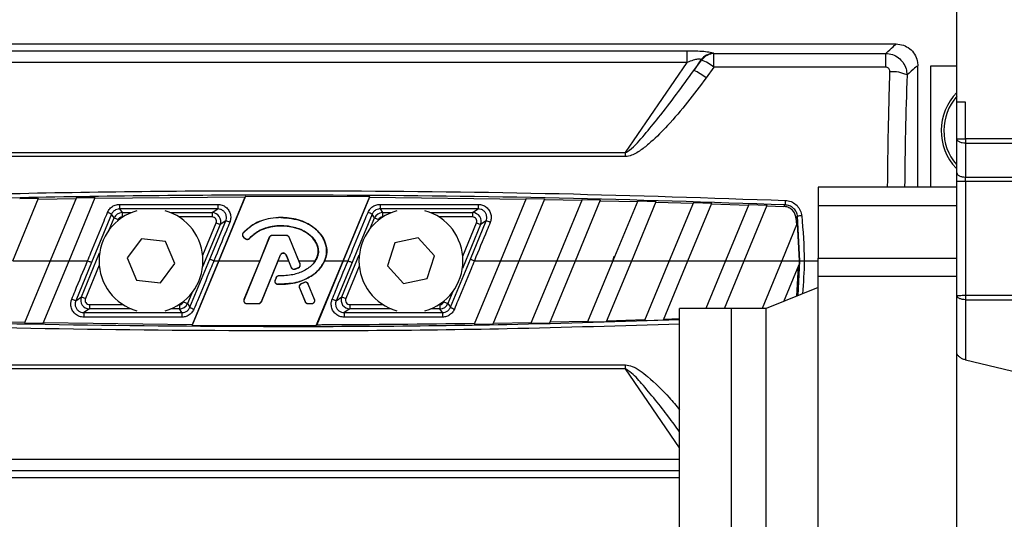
# Model space of a CAD drawing. Header units: millimetres. Extents: x 0 to 420, y 0 to 297.
# Tile 38 of 103: x 138.17 to 145.31, y 242.7 to 246.32. Entities that reach past the tile are written whole.
import ezdxf

# ---------------------------------------------------------------- set-up
doc = ezdxf.new("R2010")
doc.units = ezdxf.units.MM

msp = doc.modelspace()

# ---------------------------------------------------------------- linework, layer by layer
at = {"color": 7, "linetype": 'Continuous', "lineweight": 25}
for p, q in [((144.96797, 245.72559), (144.96797, 247.17291)), ((135.59807, 246.1471), (144.5277, 246.1471)), ((137.11493, 246.09848), (143.01084, 246.09848)), ((143.01084, 246.01272), (143.01084, 246.09848)), ((143.20548, 245.97894), (143.20548, 246.07876)), ((143.20548, 246.07876), (144.45261, 246.07876)), ((144.45261, 245.97894), (144.45261, 246.07876)), ((143.01084, 246.01272), (137.11493, 246.01272)), ((142.56331, 245.35913), (143.01084, 246.01272)), ((143.11121, 246.03232), (143.05844, 245.95524)), ((143.05844, 245.95524), (143.11495, 246.03056)), ((143.20548, 245.97894), (143.14897, 245.9012)), ((144.45261, 245.97894), (143.20548, 245.97894)), ((144.68492, 245.10949), (144.68492, 245.98989)), ((144.77931, 245.10949), (144.77931, 245.98989)), ((144.77931, 245.98989), (144.96797, 245.98989)), ((145.03085, 245.72559), (144.96797, 245.72559)), ((144.96797, 245.72421), (144.96797, 245.72559)), ((144.96797, 245.45814), (144.96797, 245.72421)), ((145.03085, 245.45952), (145.03085, 245.72559)), ((144.96797, 245.21199), (144.96797, 245.45814)), ((145.91189, 245.45952), (145.03085, 245.45952)), ((145.03085, 245.4279), (145.91189, 245.4279)), ((145.03085, 245.4279), (145.03085, 245.18176)), ((137.56246, 245.35913), (142.56331, 245.35913)), ((142.56331, 245.33029), (137.56246, 245.33029)), ((142.56331, 245.33029), (142.56331, 245.35913)), ((145.03085, 245.18176), (145.91189, 245.18176)), ((144.96797, 245.10949), (143.9618, 245.10949)), ((143.9618, 245.10949), (143.9618, 245.10937)), ((144.96797, 244.32301), (144.96797, 245.14875)), ((145.03085, 245.15014), (145.03085, 244.3244)), ((145.91189, 245.15014), (145.03085, 245.15014)), ((138.71264, 245.02927), (139.80346, 245.03851)), ((139.61165, 244.57496), (139.80346, 245.03851)), ((139.80633, 245.04402), (139.61224, 244.57496)), ((139.80633, 245.04402), (139.80346, 245.03851)), ((139.80633, 245.04402), (140.70726, 245.04218)), ((140.51353, 244.57496), (140.70726, 245.04218)), ((140.70558, 245.03669), (140.70726, 245.04218)), ((144.96797, 245.10937), (143.9618, 245.10937)), ((143.9618, 245.10937), (143.9618, 244.97355)), ((138.11605, 244.57496), (138.30374, 245.02809)), ((138.16652, 245.02545), (138.30374, 245.02809)), ((138.30145, 245.02254), (138.57566, 245.02723)), ((138.57795, 245.03277), (138.38832, 244.57496)), ((138.52445, 244.57496), (138.71493, 245.03481)), ((138.57795, 245.03277), (138.71493, 245.03481)), ((138.89132, 244.9839), (139.60376, 244.9839)), ((138.89132, 244.9839), (138.89132, 244.95119)), ((139.60376, 244.9839), (139.60376, 244.95119)), ((140.70558, 245.03669), (140.51412, 244.57496)), ((140.70558, 245.03669), (141.8408, 245.02223)), ((140.78162, 244.9839), (141.49406, 244.9839)), ((140.78162, 244.9839), (140.78162, 244.95119)), ((141.49406, 244.9839), (141.49406, 244.95119)), ((141.84306, 245.0277), (141.65553, 244.57496)), ((141.79167, 244.57496), (141.97811, 245.02507)), ((141.84306, 245.0277), (141.97811, 245.02507)), ((141.97585, 245.01961), (142.2457, 245.01379)), ((142.24796, 245.01925), (142.06394, 244.57496)), ((142.20007, 244.57496), (142.38277, 245.01605)), ((142.24796, 245.01925), (142.38277, 245.01605)), ((142.38052, 245.0106), (142.6499, 245.00364)), ((142.65216, 245.00909), (142.47234, 244.57496)), ((142.60847, 244.57496), (142.78673, 245.00532)), ((142.65216, 245.00909), (142.78673, 245.00532)), ((142.78448, 244.99988), (143.05339, 244.99179)), ((143.05565, 244.99723), (142.88074, 244.57496)), ((143.01687, 244.57496), (143.18999, 244.9929)), ((143.05565, 244.99723), (143.18999, 244.9929)), ((143.18774, 244.98746), (143.45619, 244.97824)), ((143.45844, 244.98367), (143.28914, 244.57496)), ((143.42527, 244.57496), (143.59254, 244.97878)), ((143.45844, 244.98367), (143.59254, 244.97878)), ((143.59029, 244.97335), (143.7113, 244.96878)), ((144.96797, 244.97355), (143.9618, 244.97355)), ((143.9618, 244.97355), (143.9618, 244.59385)), ((138.83321, 244.91247), (138.6882, 244.56293)), ((138.85146, 244.88515), (138.83321, 244.91247)), ((139.60376, 244.95119), (138.89132, 244.95119)), ((138.89132, 244.95119), (138.90952, 244.92395)), ((138.90952, 244.92395), (138.90952, 244.89253)), ((138.90952, 244.92395), (138.97618, 244.92395)), ((139.26302, 244.92395), (139.563, 244.92395)), ((139.563, 244.92395), (139.60376, 244.95119)), ((139.563, 244.92395), (139.563, 244.89253)), ((140.72351, 244.91247), (140.5785, 244.56293)), ((140.74176, 244.88515), (140.72351, 244.91247)), ((141.49406, 244.95119), (140.78162, 244.95119)), ((140.78162, 244.95119), (140.79982, 244.92395)), ((140.79982, 244.92395), (140.79982, 244.89253)), ((140.79982, 244.92395), (140.86275, 244.92395)), ((141.14959, 244.92395), (141.4533, 244.92395)), ((141.4533, 244.92395), (141.49406, 244.95119)), ((141.4533, 244.92395), (141.4533, 244.89253)), ((143.82914, 244.57496), (143.81141, 244.89766)), ((138.81548, 244.79828), (138.85146, 244.88515)), ((138.85146, 244.88515), (138.88049, 244.87313)), ((138.88049, 244.87313), (138.87652, 244.86353)), ((138.91585, 244.89253), (138.90952, 244.89253)), ((139.563, 244.89253), (139.32336, 244.89253)), ((139.62106, 244.83705), (139.49437, 244.53119)), ((139.49484, 244.61445), (139.59203, 244.84908)), ((139.54727, 244.58699), (139.66206, 244.86445)), ((139.59203, 244.84908), (139.62106, 244.83705)), ((139.66206, 244.86445), (139.62106, 244.83705)), ((140.06289, 244.88816), (140.06289, 244.88871)), ((140.71022, 244.80901), (140.74176, 244.88515)), ((140.74176, 244.88515), (140.77079, 244.87313)), ((140.77079, 244.87313), (140.76876, 244.86822)), ((140.80242, 244.89253), (140.79982, 244.89253)), ((141.4533, 244.89253), (141.20993, 244.89253)), ((141.51136, 244.83705), (141.37913, 244.51783)), ((141.38211, 244.60713), (141.48233, 244.84908)), ((141.43758, 244.58699), (141.55236, 244.86445)), ((141.48233, 244.84908), (141.51136, 244.83705)), ((141.55236, 244.86445), (141.51136, 244.83705)), ((143.81007, 244.84662), (143.69754, 244.57496)), ((143.8006, 244.88578), (143.8055, 244.8356)), ((143.81007, 244.84662), (143.82264, 244.57496)), ((139.78823, 244.77659), (139.78826, 244.77657)), ((139.78867, 244.7762), (139.78826, 244.77657)), ((139.99791, 244.75786), (139.99791, 244.75844)), ((140.10271, 244.75844), (139.99791, 244.75844)), ((140.10271, 244.75786), (139.99791, 244.75786)), ((140.10271, 244.75786), (140.10271, 244.75844)), ((139.05064, 244.73501), (138.94651, 244.59527)), ((139.22373, 244.7147), (139.05064, 244.73501)), ((139.29269, 244.55465), (139.22373, 244.7147)), ((139.79099, 244.74671), (139.79062, 244.74627)), ((139.79062, 244.74627), (139.80432, 244.73484)), ((139.79099, 244.74671), (139.80469, 244.73528)), ((139.97877, 244.745), (139.79464, 244.29401)), ((139.80469, 244.73528), (139.80432, 244.73484)), ((139.83353, 244.73759), (139.83394, 244.73723)), ((139.83396, 244.73721), (139.83394, 244.73723)), ((139.97824, 244.74522), (139.90875, 244.57496)), ((139.97877, 244.745), (139.97824, 244.74522)), ((140.12185, 244.745), (140.12238, 244.74522)), ((140.20091, 244.55137), (140.12185, 244.745)), ((140.19187, 244.57496), (140.12238, 244.74522)), ((140.88906, 244.70402), (140.83585, 244.53807)), ((141.05939, 244.74091), (140.88906, 244.70402)), ((141.1765, 244.61185), (141.05939, 244.74091)), ((138.61441, 244.31286), (138.74664, 244.63209)), ((139.92039, 244.27838), (140.05904, 244.61797)), ((140.04207, 244.57496), (140.05955, 244.61776)), ((140.05904, 244.61797), (140.05955, 244.61776)), ((140.09935, 244.61797), (140.09885, 244.61776)), ((140.09885, 244.61776), (140.11632, 244.57496)), ((140.09935, 244.61797), (140.13671, 244.52647)), ((140.50471, 244.31286), (140.6314, 244.61873)), ((141.12328, 244.4459), (141.1765, 244.61185)), ((138.11605, 244.57496), (138.38832, 244.57496)), ((138.38832, 244.57496), (138.20144, 244.12378)), ((138.33651, 244.12123), (138.52445, 244.57496)), ((138.38832, 244.57496), (138.52445, 244.57496)), ((138.52445, 244.57496), (138.65916, 244.57496)), ((138.6882, 244.56293), (138.57341, 244.28547)), ((138.74366, 244.54279), (138.64344, 244.30084)), ((138.94651, 244.59527), (139.01547, 244.43522)), ((139.18856, 244.41491), (139.29269, 244.55465)), ((139.40226, 244.23745), (139.54727, 244.58699)), ((139.61224, 244.57496), (139.41851, 244.10773)), ((139.42019, 244.11323), (139.61165, 244.57496)), ((139.57631, 244.57496), (139.61165, 244.57496)), ((139.61224, 244.57496), (139.90875, 244.57496)), ((139.90875, 244.57496), (139.79407, 244.29425)), ((139.92097, 244.27815), (140.04207, 244.57496)), ((140.04207, 244.57496), (140.11632, 244.57496)), ((140.11632, 244.57496), (140.1362, 244.52626)), ((140.20142, 244.55158), (140.19187, 244.57496)), ((140.19187, 244.57496), (140.31177, 244.57496)), ((140.20091, 244.55137), (140.20142, 244.55158)), ((140.31177, 244.57496), (140.29541, 244.55355)), ((140.31944, 244.1059), (140.51353, 244.57496)), ((140.51412, 244.57496), (140.32232, 244.11141)), ((140.37989, 244.57496), (140.51353, 244.57496)), ((140.5785, 244.56293), (140.46371, 244.28547)), ((140.51412, 244.57496), (140.54947, 244.57496)), ((140.83585, 244.53807), (140.95295, 244.40901)), ((141.29256, 244.23745), (141.43758, 244.58699)), ((141.65553, 244.57496), (141.46538, 244.1159)), ((141.46661, 244.57496), (141.65553, 244.57496)), ((141.6024, 244.11802), (141.79167, 244.57496)), ((141.65553, 244.57496), (141.79167, 244.57496)), ((141.79167, 244.57496), (142.06393, 244.57496)), ((142.06393, 244.57496), (141.87667, 244.12286)), ((142.01393, 244.12558), (142.20007, 244.57496)), ((142.06393, 244.57496), (142.20007, 244.57496)), ((142.20007, 244.57496), (142.47234, 244.57496)), ((142.47234, 244.57496), (142.2887, 244.13162)), ((142.42621, 244.13494), (142.60847, 244.57496)), ((142.47234, 244.57496), (142.60847, 244.57496)), ((142.60847, 244.57496), (142.88074, 244.57496)), ((142.88074, 244.57496), (142.70148, 244.14219)), ((142.83924, 244.14611), (143.01687, 244.57496)), ((142.88074, 244.57496), (143.01687, 244.57496)), ((143.01687, 244.57496), (143.28914, 244.57496)), ((143.28914, 244.57496), (143.14588, 244.22909)), ((143.28201, 244.22909), (143.42527, 244.57496)), ((143.28914, 244.57496), (143.42527, 244.57496)), ((143.42527, 244.57496), (143.69754, 244.57496)), ((143.69754, 244.57496), (143.55428, 244.22909)), ((143.69754, 244.57496), (143.82264, 244.57496)), ((143.7117, 244.28049), (143.82251, 244.54801)), ((143.81526, 244.32233), (143.82914, 244.57496)), ((143.82264, 244.57496), (143.82251, 244.54801)), ((143.86011, 244.57496), (143.9618, 244.57496)), ((143.9618, 244.59385), (144.96797, 244.59385)), ((143.9618, 244.46022), (143.9618, 244.59385)), ((140.13671, 244.52647), (140.1362, 244.52626)), ((140.16188, 244.51451), (140.16204, 244.51398)), ((140.16204, 244.51398), (140.16204, 244.51398)), ((140.18964, 244.52444), (140.18985, 244.52393)), ((140.18985, 244.52393), (140.18985, 244.52393)), ((140.63093, 244.53547), (140.53374, 244.30084)), ((143.81681, 244.53425), (143.80381, 244.3177)), ((139.01547, 244.43522), (139.18856, 244.41491)), ((140.02731, 244.45251), (140.01982, 244.43461)), ((140.02034, 244.43439), (140.01982, 244.43461)), ((140.02783, 244.45229), (140.02034, 244.43439)), ((140.02783, 244.45229), (140.02731, 244.45251)), ((140.03821, 244.40577), (140.03818, 244.40522)), ((140.03818, 244.4052), (140.03818, 244.40522)), ((140.04689, 244.46554), (140.04689, 244.46553)), ((140.04689, 244.46498), (140.04689, 244.46553)), ((140.2327, 244.4178), (140.20743, 244.40695)), ((140.20766, 244.40642), (140.20743, 244.40695)), ((140.23292, 244.41727), (140.20766, 244.40642)), ((140.23292, 244.41727), (140.2327, 244.4178)), ((140.26022, 244.40609), (140.26075, 244.40631)), ((140.30598, 244.29401), (140.26022, 244.40609)), ((140.30655, 244.29425), (140.26075, 244.40631)), ((140.95295, 244.40901), (141.12328, 244.4459)), ((144.96797, 244.46022), (143.9618, 244.46022)), ((143.9618, 242.00509), (143.9618, 244.46022)), ((139.41555, 244.34091), (139.38401, 244.26476)), ((140.19667, 244.37961), (140.19614, 244.37939)), ((140.19614, 244.37939), (140.23742, 244.27815)), ((140.19667, 244.37961), (140.238, 244.27838)), ((141.31029, 244.35163), (141.27431, 244.26476)), ((143.9618, 244.38153), (143.58448, 244.22909)), ((145.03085, 244.3244), (146.04943, 244.3244)), ((138.57341, 244.28547), (138.61441, 244.31286)), ((138.61441, 244.31286), (138.64344, 244.30084)), ((138.67247, 244.25739), (138.67247, 244.22597)), ((138.67247, 244.25739), (138.91585, 244.25739)), ((139.32336, 244.25739), (139.32595, 244.25739)), ((139.32595, 244.25739), (139.32595, 244.22597)), ((139.35498, 244.27679), (139.35701, 244.2817)), ((139.35498, 244.27679), (139.38401, 244.26476)), ((139.38401, 244.26476), (139.40226, 244.23745)), ((139.79464, 244.29401), (139.79407, 244.29425)), ((139.81378, 244.26552), (139.90125, 244.26552)), ((139.81378, 244.26552), (139.81378, 244.26489)), ((139.81378, 244.26489), (139.90125, 244.26489)), ((139.90125, 244.26552), (139.90125, 244.26489)), ((139.92039, 244.27838), (139.92097, 244.27815)), ((140.238, 244.27838), (140.23742, 244.27815)), ((140.25714, 244.26552), (140.25714, 244.26489)), ((140.25714, 244.26552), (140.28684, 244.26552)), ((140.25714, 244.26489), (140.28684, 244.26489)), ((140.28684, 244.26552), (140.28684, 244.26489)), ((140.30598, 244.29401), (140.30655, 244.29425)), ((140.46371, 244.28547), (140.50471, 244.31286)), ((140.50471, 244.31286), (140.53374, 244.30084)), ((140.56277, 244.25739), (140.56277, 244.22597)), ((140.56277, 244.25739), (140.80242, 244.25739)), ((141.20993, 244.25739), (141.21625, 244.25739)), ((141.21625, 244.25739), (141.21625, 244.22597)), ((141.24528, 244.27679), (141.24925, 244.28638)), ((141.24528, 244.27679), (141.27431, 244.26476)), ((141.27431, 244.26476), (141.29256, 244.23745)), ((144.96797, 243.90843), (144.96797, 244.32301)), ((145.03085, 244.29278), (146.09604, 244.29278)), ((145.03085, 244.29278), (145.03085, 243.85577)), ((138.67247, 244.22597), (138.63171, 244.19873)), ((138.63171, 244.19873), (138.63171, 244.16601)), ((138.63171, 244.19873), (139.34415, 244.19873)), ((138.97618, 244.22597), (138.67247, 244.22597)), ((139.32595, 244.22597), (139.26302, 244.22597)), ((139.34415, 244.19873), (139.32595, 244.22597)), ((139.34415, 244.19873), (139.34415, 244.16601)), ((140.56277, 244.22597), (140.52201, 244.19873)), ((140.52201, 244.19873), (140.52201, 244.16601)), ((140.52201, 244.19873), (141.23445, 244.19873)), ((140.86275, 244.22597), (140.56277, 244.22597)), ((141.21625, 244.22597), (141.14959, 244.22597)), ((141.23445, 244.19873), (141.21625, 244.22597)), ((141.23445, 244.19873), (141.23445, 244.16601)), ((143.33294, 244.22909), (142.95563, 244.22909)), ((142.95563, 238.56938), (142.95563, 244.22909)), ((143.58448, 244.22909), (143.33294, 244.22909)), ((143.33294, 238.56938), (143.33294, 244.22909)), ((143.33294, 241.46147), (143.33294, 244.22909)), ((143.58448, 241.46147), (143.58448, 244.22909)), ((137.93378, 244.13491), (138.2037, 244.12924)), ((138.20144, 244.12378), (138.33651, 244.12123)), ((138.33878, 244.12669), (139.42019, 244.11323)), ((139.34415, 244.16601), (138.63171, 244.16601)), ((139.41851, 244.10773), (139.42019, 244.11323)), ((140.32232, 244.11141), (140.31944, 244.1059)), ((141.23445, 244.16601), (140.52201, 244.16601)), ((141.46538, 244.1159), (141.6024, 244.11802)), ((141.60469, 244.12356), (141.87897, 244.12841)), ((141.87667, 244.12286), (142.01393, 244.12558)), ((142.01623, 244.13113), (142.291, 244.13718)), ((142.2887, 244.13162), (142.42621, 244.13494)), ((142.42851, 244.1405), (142.70379, 244.14776)), ((142.70148, 244.14219), (142.83924, 244.14611)), ((142.84155, 244.15169), (142.95563, 244.1552)), ((139.41851, 244.10773), (140.31944, 244.1059)), ((144.96797, 242.00509), (144.96797, 243.90843)), ((145.03085, 243.85577), (145.54296, 243.7341)), ((137.56246, 243.81963), (142.56331, 243.81963)), ((142.56331, 243.79079), (137.56246, 243.79079)), ((142.56331, 243.79079), (142.56331, 243.81963)), ((142.95563, 243.21783), (142.56331, 243.79079)), ((137.11493, 243.1372), (142.95563, 243.1372)), ((142.95563, 243.05144), (137.11493, 243.05144)), ((135.59807, 243.00282), (142.95563, 243.00282))]:
    msp.add_line(p, q, dxfattribs=at)
at = {"color": 7, "linetype": 'Continuous', "lineweight": 25, "flags": 128}
msp.add_lwpolyline([(143.82914, 244.57496), (143.83056, 244.57496), (143.83288, 244.57496), (143.83602, 244.57496), (143.8399, 244.57496), (143.84439, 244.57496), (143.84936, 244.57496), (143.85465, 244.57496), (143.86011, 244.57496)], dxfattribs=at)
at = {"color": 7, "linetype": 'Continuous', "lineweight": 25}
for centre, radius, start, end in [((143.2098, 245.95636), 0.12446, 93.710098, 142.386563), ((143.21359, 245.9544), 0.12462, 93.728066, 142.326835), ((142.98704, 245.70104), 0.35347, 51.829985, 68.785252), ((142.90268, 245.59143), 0.39575, 51.51295, 66.8234), ((144.4973, 245.68361), 0.26273, 65.474574, 93.217344), ((145.25095, 245.51824), 0.39618, 135.584691, 223.421245), ((145.25095, 245.51824), 0.37731, 138.590378, 220.747365), ((145.01514, 245.00969), 0.71608, 88.742587, 93.777105), ((150.70703, 244.73655), 6.98931, 177.737783, 178.002866), ((139.1196, 244.57496), 0.37731, 105.662143, 254.337857), ((138.70826, 244.67478), 0.26853, 62.269149, 69.071338), ((138.90955, 244.86107), 0.06289, 90.023329, 157.476671), ((139.1196, 244.57496), 0.37731, 285.662143, 74.337857), ((139.56294, 244.86107), 0.06289, 337.552252, 89.947748), ((141.00617, 244.57496), 0.37731, 105.662143, 254.337857), ((140.59856, 244.67478), 0.26853, 62.269149, 69.071338), ((140.79985, 244.86107), 0.06289, 90.023329, 157.476671), ((141.00617, 244.57496), 0.37731, 285.662143, 74.337857), ((141.45324, 244.86107), 0.06289, 337.552252, 89.947748), ((143.87471, 244.55131), 0.35209, 95.295633, 100.356128), ((139.55866, 244.55201), 0.32911, 66.27194, 71.688536), ((141.44896, 244.55201), 0.32911, 66.27194, 71.688536), ((139.80423, 244.76259), 0.02068, 138.805903, 230.16689), ((139.99791, 244.73719), 0.02068, 90, 157.790712), ((140.10271, 244.73719), 0.02068, 22.209291, 90), ((139.81793, 244.75116), 0.02068, 230.16689, 318.977091), ((140.0792, 244.60974), 0.02177, 22.209261, 157.790711), ((140.18177, 244.54355), 0.02068, 292.378703, 22.209291), ((140.15585, 244.53429), 0.02068, 202.209261, 286.934979), ((140.03942, 244.42641), 0.02068, 157.290493, 266.671349), ((140.04691, 244.44431), 0.02068, 90.034995, 157.290493), ((140.21582, 244.38742), 0.02068, 113.245837, 202.209268), ((140.24108, 244.39828), 0.02068, 22.209257, 113.245837), ((138.67681, 244.59791), 0.32911, 246.27194, 251.688536), ((138.67253, 244.28885), 0.06289, 157.552252, 269.947748), ((139.32592, 244.28885), 0.06289, 270.023329, 337.476671), ((139.81378, 244.2862), 0.02068, 157.790712, 270), ((139.90125, 244.2862), 0.02068, 270, 337.790711), ((140.25714, 244.2862), 0.02068, 202.209268, 270), ((140.28684, 244.2862), 0.02068, 270, 22.209257), ((140.56711, 244.59791), 0.32911, 246.27194, 251.688536), ((140.56283, 244.28885), 0.06289, 157.552252, 269.947748), ((141.21622, 244.28885), 0.06289, 270.023329, 337.476671), ((139.52721, 244.47514), 0.26853, 242.269149, 249.071338), ((141.41752, 244.47514), 0.26853, 242.269149, 249.071338)]:
    msp.add_arc(centre, radius, start, end, dxfattribs=at)
for centre, major_axis, ratio, start_param, end_param in [((138.48649, 240.80182), (4.84447, 5.19131), 0.2629188, 0.0805186, 0.0826451), ((138.39596, 240.87779), (4.85353, 5.06069), 0.2632659, 0.0872387, 0.0893652), ((138.90955, 244.86107), (0.01748, -0.02617), 0.9991192, 2.552951, 3.7302343), ((139.56294, 244.86107), (-0.0262, -0.0175), 0.9980304, 2.160756, 4.1224293), ((140.79985, 244.86107), (0.01748, -0.02617), 0.9991192, 2.552951, 3.7302343), ((141.45324, 244.86107), (-0.0262, -0.0175), 0.9980304, 2.160756, 4.1224293), ((138.65621, 237.72493), (9.98511, 37.19928), 0.0505697, 4.911064, 4.9120613), ((138.67253, 244.28885), (0.0262, 0.0175), 0.9980304, 2.160756, 4.1224293), ((139.32592, 244.28885), (-0.01748, 0.02617), 0.9991192, 2.552951, 3.7302343), ((140.56283, 244.28885), (0.0262, 0.0175), 0.9980304, 2.160756, 4.1224293), ((141.21622, 244.28885), (-0.01748, 0.02617), 0.9991192, 2.552951, 3.7302343)]:
    msp.add_ellipse(centre, major_axis=major_axis, ratio=ratio, start_param=start_param, end_param=end_param, dxfattribs=at)
for points, knots in [([(144.45261, 246.07876), (144.47266, 246.09747), (144.5156, 246.13755), (144.52349, 246.14378), (144.5277, 246.1471)], [0, 0, 0, 0, 0.467092, 1, 1, 1, 1]), ([(144.5277, 246.1471), (144.54537, 246.14536), (144.58072, 246.14189), (144.62784, 246.11478), (144.66339, 246.07489), (144.68223, 246.03068), (144.68415, 246.00148), (144.68492, 245.98989)], [0, 0, 0, 0, 0.2146973, 0.4293947, 0.6440908, 0.8587843, 1, 1, 1, 1]), ([(143.01084, 246.09848), (143.03698, 246.0982), (143.08457, 246.09769), (143.14678, 246.09315), (143.18493, 246.08713), (143.19734, 246.08228), (143.20175, 246.08056)], [0, 0, 0, 0, 0.32163759, 0.58540741, 0.85286275, 1, 1, 1, 1]), ([(144.45261, 246.07876), (144.46888, 246.0769), (144.50152, 246.07317), (144.54528, 246.04868), (144.57946, 246.01307), (144.60171, 245.96949), (144.60484, 245.93792), (144.60636, 245.92264)], [0, 0, 0, 0, 0.2031561, 0.4077184, 0.6081168, 0.8102288, 1, 1, 1, 1]), ([(143.11121, 246.03232), (143.1099, 246.03382), (143.10741, 246.03667), (143.09804, 246.03795), (143.08123, 246.0365), (143.05059, 246.02847), (143.02563, 246.01858), (143.01084, 246.01272)], [0, 0, 0, 0, 0.1241935, 0.2362557, 0.3517004, 0.6157087, 1, 1, 1, 1]), ([(144.48256, 245.94593), (144.48241, 245.94921), (144.4821, 245.95589), (144.47804, 245.96521), (144.47139, 245.97281), (144.46258, 245.97797), (144.45593, 245.97862), (144.45261, 245.97894)], [0, 0, 0, 0, 0.19867215, 0.4049264, 0.603668, 0.80260166, 1, 1, 1, 1]), ([(144.68492, 245.98989), (144.68058, 245.98667), (144.6724, 245.98061), (144.62749, 245.94118), (144.60636, 245.92264)], [0, 0, 0, 0, 0.52967176, 1, 1, 1, 1]), ([(142.56331, 245.35913), (142.57309, 245.36523), (142.627, 245.39889), (142.70212, 245.4912), (142.86127, 245.68018), (142.97545, 245.83948), (143.05844, 245.95524)], [0, 0, 0, 0, 0.0441016, 0.2430221, 0.4498948, 1, 1, 1, 1]), ([(143.14897, 245.9012), (143.05957, 245.78309), (142.93611, 245.61999), (142.77037, 245.45351), (142.6831, 245.38142), (142.62135, 245.34065), (142.57824, 245.33295), (142.56331, 245.33029)], [0, 0, 0, 0, 0.536129, 0.7403117, 0.8434693, 0.9457961, 1, 1, 1, 1]), ([(144.4654, 245.10949), (144.46712, 245.24785), (144.4706, 245.5282), (144.47854, 245.80549), (144.48256, 245.94593)], [0, 0, 0, 0, 0.4935513, 1, 1, 1, 1]), ([(144.60636, 245.92264), (144.60224, 245.78562), (144.59412, 245.51612), (144.5906, 245.2435), (144.58888, 245.10949)], [0, 0, 0, 0, 0.5084053, 1, 1, 1, 1]), ([(144.96797, 245.14875), (144.96797, 245.15979), (144.96797, 245.18189), (144.96797, 245.20196), (144.96797, 245.21199)], [0, 0, 0, 0, 0.4996212, 1, 1, 1, 1]), ([(136.40261, 245.01244), (137.07542, 245.03434), (138.42134, 245.07815), (140.3151, 245.08787), (142.0827, 245.06772), (143.17629, 245.03086), (143.72316, 245.01244)], [0, 0, 0, 0, 0.2757904, 0.5517065, 0.7758195, 1, 1, 1, 1]), ([(143.72196, 244.98012), (143.17543, 244.99848), (142.0822, 245.0352), (140.31548, 245.05528), (138.42219, 245.0456), (137.07671, 245.00195), (136.40381, 244.98012)], [0, 0, 0, 0, 0.2241132, 0.4482934, 0.7240843, 1, 1, 1, 1]), ([(138.80418, 244.9256), (138.80921, 244.93502), (138.81926, 244.95386), (138.8451, 244.97365), (138.87035, 244.98286), (138.88612, 244.98364), (138.89132, 244.9839)], [0, 0, 0, 0, 0.2866964, 0.5730879, 0.8593108, 1, 1, 1, 1]), ([(139.60376, 244.9839), (139.6144, 244.98285), (139.63568, 244.98076), (139.66397, 244.96441), (139.6855, 244.94034), (139.69761, 244.9104), (139.69963, 244.87991), (139.69373, 244.86153), (139.69109, 244.85329)], [0, 0, 0, 0, 0.1719653, 0.3440505, 0.5162242, 0.6882936, 0.860158, 1, 1, 1, 1]), ([(140.69448, 244.9256), (140.69951, 244.93502), (140.70956, 244.95386), (140.7354, 244.97365), (140.76065, 244.98286), (140.77643, 244.98364), (140.78162, 244.9839)], [0, 0, 0, 0, 0.2866964, 0.5730879, 0.8593108, 1, 1, 1, 1]), ([(141.49406, 244.9839), (141.5047, 244.98285), (141.52598, 244.98076), (141.55427, 244.96441), (141.5758, 244.94034), (141.58791, 244.9104), (141.58993, 244.87991), (141.58404, 244.86153), (141.58139, 244.85329)], [0, 0, 0, 0, 0.1719653, 0.3440505, 0.5162242, 0.6882936, 0.860158, 1, 1, 1, 1]), ([(143.7113, 244.96878), (143.71441, 244.97208), (143.71796, 244.97586), (143.72151, 244.97965), (143.72196, 244.98012)], [0, 0, 0, 0, 0.8743928, 1, 1, 1, 1]), ([(143.8006, 244.88578), (143.79848, 244.89606), (143.79425, 244.91662), (143.77542, 244.94255), (143.74979, 244.96091), (143.7269, 244.96777), (143.71392, 244.96861), (143.7113, 244.96878)], [0, 0, 0, 0, 0.2356419, 0.4713699, 0.7054609, 0.9404945, 1, 1, 1, 1]), ([(143.81141, 244.89766), (143.81114, 244.89983), (143.80958, 244.91227), (143.8016, 244.93441), (143.78143, 244.95899), (143.75376, 244.97609), (143.73257, 244.97878), (143.72196, 244.98012)], [0, 0, 0, 0, 0.0495503, 0.2840335, 0.5200495, 0.7595617, 1, 1, 1, 1]), ([(143.72316, 245.01244), (143.73723, 245.01052), (143.76538, 245.00668), (143.80205, 244.98363), (143.82888, 244.95082), (143.83964, 244.92135), (143.84183, 244.90478), (143.84221, 244.90189)], [0, 0, 0, 0, 0.2392418, 0.4787966, 0.7155298, 0.9504737, 1, 1, 1, 1]), ([(138.65917, 244.57496), (138.65917, 244.57496), (138.66717, 244.59434), (138.70718, 244.69121), (138.75552, 244.80811), (138.79588, 244.90557), (138.80418, 244.9256)], [0, 0, 0, 0, 0.0000099, 0.1657177, 0.8285842, 1, 1, 1, 1]), ([(138.89132, 244.95119), (138.88786, 244.95102), (138.87734, 244.9505), (138.86051, 244.94439), (138.84328, 244.93126), (138.83656, 244.91873), (138.83321, 244.91247)], [0, 0, 0, 0, 0.1408583, 0.4273306, 0.7136849, 1, 1, 1, 1]), ([(139.66206, 244.86445), (139.66382, 244.86993), (139.66776, 244.88214), (139.66641, 244.90241), (139.65832, 244.92231), (139.64394, 244.93829), (139.62506, 244.94912), (139.61086, 244.9505), (139.60376, 244.95119)], [0, 0, 0, 0, 0.1396147, 0.3111262, 0.4829601, 0.6551624, 0.8275585, 1, 1, 1, 1]), ([(140.54947, 244.57496), (140.54947, 244.57496), (140.55747, 244.59434), (140.59748, 244.69121), (140.64582, 244.80811), (140.68618, 244.90557), (140.69448, 244.9256)], [0, 0, 0, 0, 0.0000099, 0.1657177, 0.8285842, 1, 1, 1, 1]), ([(140.78162, 244.95119), (140.77816, 244.95102), (140.76764, 244.9505), (140.75081, 244.94439), (140.73358, 244.93126), (140.72687, 244.91873), (140.72351, 244.91247)], [0, 0, 0, 0, 0.1408583, 0.4273306, 0.7136849, 1, 1, 1, 1]), ([(141.55236, 244.86445), (141.55413, 244.86993), (141.55806, 244.88214), (141.55672, 244.90241), (141.54862, 244.92231), (141.53425, 244.93829), (141.51536, 244.94912), (141.50116, 244.9505), (141.49406, 244.95119)], [0, 0, 0, 0, 0.1396147, 0.3111262, 0.4829601, 0.6551624, 0.8275585, 1, 1, 1, 1]), ([(143.81141, 244.89766), (143.81075, 244.89693), (143.80715, 244.89297), (143.80354, 244.88901), (143.8006, 244.88578)], [0, 0, 0, 0, 0.1848626, 1, 1, 1, 1]), ([(143.84221, 244.90189), (143.85116, 244.79301), (143.86011, 244.68412), (143.86011, 244.57496), (143.86011, 244.57496)], [0, 0, 0, 0, 0.99998848, 1, 1, 1, 1]), ([(139.69109, 244.85329), (139.68311, 244.83391), (139.64489, 244.74114), (139.60661, 244.64835), (139.57631, 244.57496), (139.57631, 244.57496)], [0, 0, 0, 0, 0.2088547, 0.9999875, 1, 1, 1, 1]), ([(140.06289, 244.88871), (140.03769, 244.88726), (139.96699, 244.8832), (139.86699, 244.84943), (139.81078, 244.79741), (139.78826, 244.77657)], [0, 0, 0, 0, 0.249116, 0.6991484, 1, 1, 1, 1]), ([(140.06289, 244.88816), (140.03769, 244.88671), (139.96706, 244.88265), (139.86721, 244.84891), (139.81113, 244.79699), (139.78867, 244.7762)], [0, 0, 0, 0, 0.24950136, 0.69955194, 1, 1, 1, 1]), ([(139.83353, 244.73759), (139.85157, 244.75434), (139.89438, 244.79409), (139.9926, 244.82815), (140.1063, 244.83257), (140.20961, 244.8059), (140.27917, 244.76038), (140.31781, 244.71187), (140.33468, 244.66649), (140.33501, 244.62563), (140.32166, 244.58752), (140.29002, 244.54145), (140.23076, 244.49874), (140.14415, 244.46817), (140.08118, 244.46611), (140.04689, 244.46498)], [0, 0, 0, 0, 0.0744355, 0.1765965, 0.3078044, 0.416953, 0.4959449, 0.5567626, 0.6027806, 0.6408112, 0.6787299, 0.7239947, 0.8091495, 0.8960928, 1, 1, 1, 1]), ([(139.83394, 244.73723), (139.84734, 244.75035), (139.87434, 244.77679), (139.94733, 244.81482), (140.05677, 244.83595), (140.16963, 244.82001), (140.24827, 244.78164), (140.29384, 244.7436), (140.32059, 244.70377), (140.33205, 244.66897), (140.3352, 244.64107), (140.3301, 244.61132), (140.32055, 244.58926), (140.31328, 244.57741), (140.31177, 244.57496)], [0, 0, 0, 0, 0.0816759, 0.1646115, 0.3561566, 0.560306, 0.6508741, 0.7362571, 0.8174548, 0.8568877, 0.8957763, 0.9391136, 0.9874336, 1, 1, 1, 1]), ([(140.31177, 244.57496), (140.31979, 244.59011), (140.33377, 244.61651), (140.33482, 244.65967), (140.32184, 244.70237), (140.28898, 244.75017), (140.22507, 244.79784), (140.12417, 244.83009), (140.00944, 244.83043), (139.90291, 244.79902), (139.85547, 244.7565), (139.83396, 244.73721)], [0, 0, 0, 0, 0.0740601, 0.129092, 0.1838683, 0.2675605, 0.3785192, 0.5271032, 0.7235915, 0.8746677, 1, 1, 1, 1]), ([(140.03821, 244.40577), (140.06349, 244.40551), (140.13581, 244.40476), (140.23909, 244.43404), (140.32756, 244.49421), (140.37533, 244.55804), (140.39634, 244.62165), (140.39331, 244.68198), (140.37101, 244.74025), (140.32449, 244.80053), (140.24148, 244.85729), (140.14646, 244.88504), (140.08303, 244.8874), (140.06289, 244.88816)], [0, 0, 0, 0, 0.0817309, 0.233883, 0.3383718, 0.4231794, 0.4871925, 0.5513992, 0.6146082, 0.6864857, 0.7945885, 0.934778, 1, 1, 1, 1]), ([(140.06289, 244.88879), (140.11435, 244.88422), (140.20096, 244.87652), (140.30271, 244.82002), (140.3626, 244.75727), (140.393, 244.6895), (140.39796, 244.62644), (140.38514, 244.58991), (140.3799, 244.57496)], [0, 0, 0, 0, 0.2920296, 0.491409, 0.650736, 0.7800175, 0.9099395, 1, 1, 1, 1]), ([(140.37989, 244.57496), (140.3853, 244.59047), (140.3973, 244.62489), (140.39369, 244.68217), (140.37154, 244.74051), (140.32482, 244.80097), (140.24167, 244.85782), (140.14651, 244.88559), (140.08302, 244.88796), (140.06289, 244.88871)], [0, 0, 0, 0, 0.0931866, 0.2068629, 0.3187658, 0.4459705, 0.6371433, 0.8849532, 1, 1, 1, 1]), ([(141.58139, 244.85329), (141.57341, 244.83391), (141.53519, 244.74114), (141.49692, 244.64835), (141.46661, 244.57496), (141.46661, 244.57496)], [0, 0, 0, 0, 0.2088547, 0.9999875, 1, 1, 1, 1]), ([(139.78823, 244.77659), (139.78684, 244.77464), (139.78404, 244.77073), (139.78261, 244.76352), (139.7835, 244.75635), (139.7864, 244.75034), (139.78937, 244.74748), (139.79062, 244.74627)], [0, 0, 0, 0, 0.2115402, 0.4230795, 0.6346358, 0.8461886, 1, 1, 1, 1]), ([(139.99791, 244.75844), (139.99552, 244.7582), (139.99074, 244.75773), (139.98441, 244.75407), (139.98028, 244.74958), (139.97876, 244.74632), (139.97824, 244.74522)], [0, 0, 0, 0, 0.28487558, 0.5697503, 0.85465023, 1, 1, 1, 1]), ([(140.12238, 244.74522), (140.12126, 244.74734), (140.11902, 244.75159), (140.11323, 244.75607), (140.10752, 244.75819), (140.10392, 244.75838), (140.10271, 244.75844)], [0, 0, 0, 0, 0.2849597, 0.5699208, 0.854848, 1, 1, 1, 1]), ([(139.80432, 244.73484), (139.80631, 244.7335), (139.81028, 244.7308), (139.81751, 244.72953), (139.82466, 244.73059), (139.8303, 244.73348), (139.83296, 244.7362), (139.83396, 244.73721)], [0, 0, 0, 0, 0.2176042, 0.435209, 0.6528011, 0.8703916, 1, 1, 1, 1]), ([(140.05955, 244.61776), (140.06067, 244.61988), (140.06291, 244.62412), (140.0687, 244.62862), (140.07551, 244.63106), (140.08279, 244.63107), (140.08961, 244.62867), (140.09545, 244.62418), (140.09771, 244.61991), (140.09885, 244.61776)], [0, 0, 0, 0, 0.1425795, 0.285159, 0.4277395, 0.5703202, 0.7129009, 0.8554816, 1, 1, 1, 1]), ([(138.54438, 244.29663), (138.55236, 244.316), (138.59058, 244.40878), (138.62886, 244.50156), (138.65916, 244.57496), (138.65916, 244.57496)], [0, 0, 0, 0, 0.2088547, 0.9999875, 1, 1, 1, 1]), ([(139.5763, 244.57496), (139.5763, 244.57496), (139.5683, 244.55558), (139.52829, 244.4587), (139.47995, 244.34181), (139.43959, 244.24435), (139.43129, 244.22432)], [0, 0, 0, 0, 0.0000099, 0.1657177, 0.8285842, 1, 1, 1, 1]), ([(140.37989, 244.57496), (140.36797, 244.55376), (140.34318, 244.5097), (140.27136, 244.452), (140.16751, 244.40795), (140.08253, 244.40614), (140.03818, 244.4052)], [0, 0, 0, 0, 0.1793605, 0.372907, 0.6727428, 1, 1, 1, 1]), ([(140.03818, 244.40522), (140.06345, 244.40496), (140.13584, 244.4042), (140.23931, 244.43352), (140.32783, 244.49375), (140.36608, 244.54457), (140.37842, 244.57172), (140.37989, 244.57496)], [0, 0, 0, 0, 0.1877206, 0.5377153, 0.7782242, 0.9735007, 1, 1, 1, 1]), ([(140.18985, 244.52393), (140.19197, 244.52505), (140.1962, 244.5273), (140.20069, 244.53311), (140.20308, 244.53992), (140.20316, 244.54638), (140.20191, 244.55011), (140.20142, 244.55158)], [0, 0, 0, 0, 0.2150931, 0.430186, 0.6452833, 0.8603843, 1, 1, 1, 1]), ([(140.43468, 244.29663), (140.44266, 244.316), (140.48088, 244.40878), (140.51916, 244.50156), (140.54946, 244.57496), (140.54947, 244.57496)], [0, 0, 0, 0, 0.2088547, 0.9999875, 1, 1, 1, 1]), ([(141.46661, 244.57496), (141.46661, 244.57496), (141.4586, 244.55558), (141.41859, 244.4587), (141.37025, 244.34181), (141.32989, 244.24435), (141.3216, 244.22432)], [0, 0, 0, 0, 0.0000099, 0.1657177, 0.8285842, 1, 1, 1, 1]), ([(143.86011, 244.57496), (143.86011, 244.57496), (143.86011, 244.49489), (143.85354, 244.41502), (143.84698, 244.33514)], [0, 0, 0, 0, 0.0000157, 1, 1, 1, 1]), ([(140.1362, 244.52626), (140.13732, 244.52414), (140.13956, 244.5199), (140.14535, 244.5154), (140.15215, 244.51298), (140.15797, 244.51292), (140.16115, 244.51375), (140.16204, 244.51398)], [0, 0, 0, 0, 0.2280552, 0.4561107, 0.6841611, 0.9122044, 1, 1, 1, 1]), ([(140.16188, 244.51451), (140.16424, 244.51525), (140.16898, 244.51673), (140.17828, 244.51993), (140.18511, 244.52264), (140.18964, 244.52444)], [0, 0, 0, 0, 0.2522974, 0.5045944, 1, 1, 1, 1]), ([(140.18985, 244.52393), (140.18754, 244.52299), (140.18292, 244.52113), (140.17368, 244.5177), (140.16667, 244.51546), (140.16204, 244.51398)], [0, 0, 0, 0, 0.2528993, 0.5057988, 1, 1, 1, 1]), ([(140.16204, 244.51398), (140.1644, 244.51472), (140.16914, 244.5162), (140.17845, 244.51941), (140.1853, 244.52213), (140.18985, 244.52393)], [0, 0, 0, 0, 0.2518521, 0.5037039, 1, 1, 1, 1]), ([(140.01982, 244.43461), (140.01912, 244.43232), (140.0177, 244.42773), (140.01863, 244.42045), (140.02173, 244.4139), (140.02688, 244.40878), (140.03268, 244.40588), (140.03662, 244.40539), (140.03818, 244.4052)], [0, 0, 0, 0, 0.1766703, 0.3533403, 0.5300157, 0.7066839, 0.8833309, 1, 1, 1, 1]), ([(140.04689, 244.46554), (140.0445, 244.46531), (140.03972, 244.46484), (140.03339, 244.46116), (140.02933, 244.45672), (140.02781, 244.45354), (140.02731, 244.45251)], [0, 0, 0, 0, 0.2872871, 0.574574, 0.8618699, 1, 1, 1, 1]), ([(140.20743, 244.40695), (140.20533, 244.40579), (140.20112, 244.40347), (140.19671, 244.39759), (140.19442, 244.39074), (140.19445, 244.38438), (140.19567, 244.38075), (140.19614, 244.37939)], [0, 0, 0, 0, 0.2171922, 0.4343834, 0.6515997, 0.86885, 1, 1, 1, 1]), ([(140.26075, 244.40631), (140.25963, 244.40843), (140.25739, 244.41268), (140.25159, 244.41719), (140.24478, 244.41959), (140.23816, 244.4197), (140.2343, 244.41835), (140.2327, 244.4178)], [0, 0, 0, 0, 0.2123239, 0.4246488, 0.6369509, 0.8492297, 1, 1, 1, 1]), ([(138.63171, 244.16601), (138.62107, 244.16706), (138.59979, 244.16916), (138.5715, 244.1855), (138.54997, 244.20958), (138.53786, 244.23951), (138.53584, 244.27001), (138.54174, 244.28838), (138.54438, 244.29663)], [0, 0, 0, 0, 0.1719653, 0.3440505, 0.5162242, 0.6882936, 0.860158, 1, 1, 1, 1]), ([(138.57341, 244.28547), (138.57165, 244.27999), (138.56771, 244.26778), (138.56906, 244.2475), (138.57715, 244.22761), (138.59153, 244.21163), (138.61041, 244.2008), (138.62461, 244.19942), (138.63171, 244.19873)], [0, 0, 0, 0, 0.1396147, 0.3111262, 0.4829601, 0.6551624, 0.8275585, 1, 1, 1, 1]), ([(139.79407, 244.29425), (139.79338, 244.29194), (139.792, 244.28733), (139.79299, 244.28004), (139.79617, 244.2735), (139.80137, 244.26841), (139.80754, 244.26539), (139.81186, 244.26505), (139.81378, 244.26489)], [0, 0, 0, 0, 0.17227622, 0.34455169, 0.51683924, 0.68909576, 0.86128166, 1, 1, 1, 1]), ([(139.90125, 244.26489), (139.90365, 244.26513), (139.90844, 244.2656), (139.91479, 244.26927), (139.91892, 244.27377), (139.92045, 244.27704), (139.92097, 244.27815)], [0, 0, 0, 0, 0.2847295, 0.5694567, 0.8542509, 1, 1, 1, 1]), ([(140.23742, 244.27815), (140.23855, 244.27602), (140.24079, 244.27176), (140.2466, 244.26726), (140.25232, 244.26514), (140.25593, 244.26495), (140.25714, 244.26489)], [0, 0, 0, 0, 0.2849603, 0.5699242, 0.8547928, 1, 1, 1, 1]), ([(140.28684, 244.26489), (140.28924, 244.26513), (140.29402, 244.2656), (140.30039, 244.26927), (140.30525, 244.27467), (140.30799, 244.28141), (140.30846, 244.28827), (140.30714, 244.2924), (140.30655, 244.29425)], [0, 0, 0, 0, 0.172078, 0.3441546, 0.5162718, 0.6884683, 0.8607316, 1, 1, 1, 1]), ([(140.52201, 244.16601), (140.51137, 244.16706), (140.49009, 244.16916), (140.4618, 244.1855), (140.44027, 244.20958), (140.42816, 244.23951), (140.42614, 244.27001), (140.43204, 244.28838), (140.43468, 244.29663)], [0, 0, 0, 0, 0.1719653, 0.3440505, 0.5162242, 0.6882936, 0.860158, 1, 1, 1, 1]), ([(140.46371, 244.28547), (140.46195, 244.27999), (140.45801, 244.26778), (140.45936, 244.2475), (140.46745, 244.22761), (140.48183, 244.21163), (140.50071, 244.2008), (140.51491, 244.19942), (140.52201, 244.19873)], [0, 0, 0, 0, 0.1396147, 0.3111262, 0.4829601, 0.6551624, 0.8275585, 1, 1, 1, 1]), ([(139.34415, 244.19873), (139.34761, 244.1989), (139.35813, 244.19942), (139.37496, 244.20552), (139.39219, 244.21866), (139.39891, 244.23119), (139.40226, 244.23745)], [0, 0, 0, 0, 0.1408583, 0.4273306, 0.7136849, 1, 1, 1, 1]), ([(139.43129, 244.22432), (139.42626, 244.2149), (139.41621, 244.19606), (139.39037, 244.17627), (139.36512, 244.16706), (139.34935, 244.16627), (139.34415, 244.16601)], [0, 0, 0, 0, 0.2866964, 0.57308785, 0.85931076, 1, 1, 1, 1]), ([(141.23445, 244.19873), (141.23792, 244.1989), (141.24843, 244.19942), (141.26527, 244.20552), (141.28249, 244.21866), (141.28921, 244.23119), (141.29256, 244.23745)], [0, 0, 0, 0, 0.1408583, 0.4273306, 0.7136849, 1, 1, 1, 1]), ([(141.3216, 244.22432), (141.31656, 244.2149), (141.30651, 244.19606), (141.28068, 244.17627), (141.25542, 244.16706), (141.23965, 244.16627), (141.23445, 244.16601)], [0, 0, 0, 0, 0.2866964, 0.5730879, 0.8593108, 1, 1, 1, 1]), ([(142.95563, 244.116), (142.53863, 244.10285), (141.44851, 244.06846), (139.81066, 244.06255), (138.04307, 244.08209), (136.94949, 244.11902), (136.40261, 244.13748)], [0, 0, 0, 0, 0.190951, 0.49919, 0.7495573, 1, 1, 1, 1]), ([(136.40381, 244.1698), (136.95035, 244.1514), (138.04357, 244.11461), (139.81028, 244.09514), (141.44806, 244.10103), (142.53814, 244.1353), (142.95563, 244.14843)], [0, 0, 0, 0, 0.2503312, 0.5007373, 0.8087917, 1, 1, 1, 1]), ([(140.32232, 244.11141), (140.33454, 244.11144), (140.71634, 244.11252), (141.09812, 244.11705), (141.46768, 244.12144)], [0, 0, 0, 0, 0.0320101, 1, 1, 1, 1]), ([(145.03085, 243.85577), (145.02268, 243.85829), (145.00633, 243.86331), (144.98558, 243.87686), (144.97389, 243.89004), (144.9687, 243.90078), (144.96821, 243.90589), (144.96797, 243.90843)], [0, 0, 0, 0, 0.2497665, 0.4994599, 0.7487739, 0.8754179, 1, 1, 1, 1]), ([(142.56331, 243.81963), (142.57942, 243.81649), (142.63973, 243.80475), (142.74714, 243.71652), (142.86037, 243.61079), (142.93108, 243.52414), (142.95563, 243.49406)], [0, 0, 0, 0, 0.0940988, 0.3523072, 0.7751873, 1, 1, 1, 1]), ([(142.95563, 243.3346), (142.92921, 243.37104), (142.84228, 243.49098), (142.72241, 243.63587), (142.61886, 243.75568), (142.57393, 243.78408), (142.56331, 243.79079)], [0, 0, 0, 0, 0.22428945, 0.73813274, 0.93808134, 1, 1, 1, 1])]:
    msp.add_open_spline(points, degree=3, knots=knots, dxfattribs=at)
for points in [[(144.96797, 245.45814), (144.96891, 245.45832), (144.9708, 245.45868), (144.98534, 245.45914), (145.00613, 245.45946), (145.02261, 245.4595), (145.03085, 245.45952)], [(145.03085, 245.4279), (145.02261, 245.42836), (145.00613, 245.42927), (144.98534, 245.43626), (144.9708, 245.44625), (144.96891, 245.45418), (144.96797, 245.45814)], [(145.03085, 245.45952), (145.03085, 245.454), (145.03085, 245.44295), (145.03085, 245.43292), (145.03085, 245.4279)], [(144.96797, 245.21199), (144.96891, 245.20803), (144.9708, 245.20011), (144.98534, 245.19011), (145.00613, 245.18312), (145.02261, 245.18221), (145.03085, 245.18176)], [(145.03085, 245.15014), (145.03085, 245.15566), (145.03085, 245.16671), (145.03085, 245.17674), (145.03085, 245.18176)], [(145.03085, 245.15014), (145.02261, 245.15012), (145.00613, 245.15007), (144.98534, 245.14975), (144.9708, 245.1493), (144.96891, 245.14893), (144.96797, 245.14875)], [(138.65916, 244.57496), (138.66289, 244.57342), (138.67033, 244.57033), (138.67979, 244.56641), (138.68656, 244.56361), (138.68765, 244.56316), (138.6882, 244.56293)], [(139.54727, 244.58699), (139.54782, 244.58676), (139.54891, 244.58631), (139.55568, 244.58351), (139.56514, 244.57959), (139.57258, 244.5765), (139.57631, 244.57496)], [(140.54947, 244.57496), (140.55319, 244.57342), (140.56063, 244.57033), (140.5701, 244.56641), (140.57686, 244.56361), (140.57795, 244.56316), (140.5785, 244.56293)], [(141.43758, 244.58699), (141.43812, 244.58676), (141.43922, 244.58631), (141.44598, 244.58351), (141.45544, 244.57959), (141.46289, 244.5765), (141.46661, 244.57496)], [(144.96797, 244.32301), (144.96891, 244.3232), (144.9708, 244.32356), (144.98534, 244.32402), (145.00613, 244.32434), (145.02261, 244.32438), (145.03085, 244.3244)], [(145.03085, 244.3244), (145.03085, 244.31887), (145.03085, 244.30782), (145.03085, 244.29779), (145.03085, 244.29278)], [(145.03085, 244.29278), (145.02261, 244.29323), (145.00613, 244.29414), (144.98534, 244.30113), (144.9708, 244.31113), (144.96891, 244.31905), (144.96797, 244.32301)]]:
    msp.add_open_spline(points, degree=3, dxfattribs=at)

doc.saveas('drawing.dxf')
